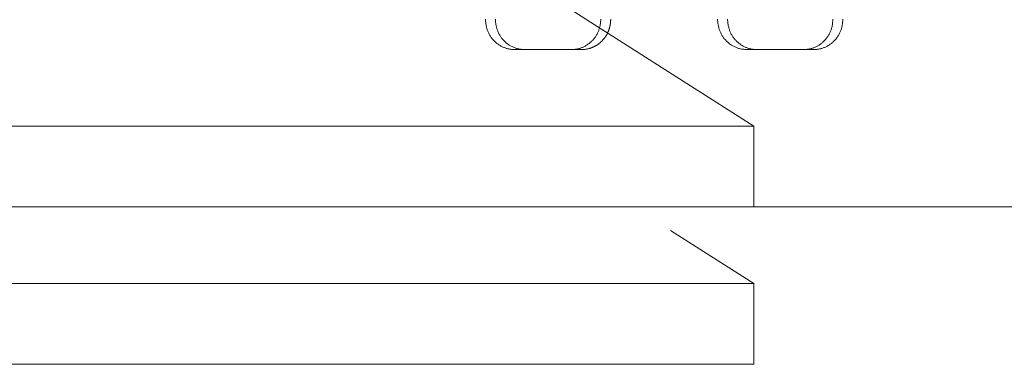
# Model space of a CAD drawing. Extents: x 0 to 59450, y 0 to 42050.
# Tile 44 of 256: x 18313 to 18557, y 11416 to 11501. Entities that reach past the tile are written whole.
import ezdxf

# ---------------------------------------------------------------- set-up
doc = ezdxf.new("R2010")
doc.units = 0
doc.header["$LTSCALE"] = 20
doc.header["$MEASUREMENT"] = 0
doc.layers.get('0').update_dxf_attribs({"linetype": 'CONTINUOUS'})

msp = doc.modelspace()

# ---------------------------------------------------------------- linework, layer by layer
at = {"color": 3, "linetype": 'Continuous', "lineweight": 13}
for p, q in [((18494.931, 11474.542), (18284.931, 11608.543)), ((18457.028, 11501.043), (18457.02, 11500.685)), ((18459.5, 11501.043), (18459.499, 11500.93)), ((18485.974, 11501.043), (18485.98, 11500.722)), ((18488.445, 11501.043), (18488.453, 11500.685)), ((18458.726, 11497.645), (18458.59, 11497.378)), ((18435.629, 11493.543), (18435.289, 11493.551)), ((18438.101, 11493.543), (18435.629, 11493.543)), ((18438.101, 11493.543), (18437.722, 11493.554)), ((18452.367, 11493.543), (18438.101, 11493.543)), ((18495.578, 11493.543), (18493.106, 11493.543)), ((18495.578, 11493.543), (18509.844, 11493.543)), ((18507.372, 11493.543), (18507.677, 11493.55)), ((18509.844, 11493.543), (18510.184, 11493.551)), ((17794.931, 11474.543), (18494.931, 11474.543)), ((17794.932, 11474.543), (18494.931, 11474.543)), ((18494.931, 11454.543), (18494.931, 11474.543)), ((18494.931, 11454.543), (17794.931, 11454.543)), ((18144.931, 11454.543), (18651.363, 11454.543)), ((18494.931, 11435.542), (18474.33, 11448.688)), ((18253.086, 11435.543), (18494.931, 11435.543)), ((18494.931, 11415.543), (18494.931, 11435.543)), ((18494.931, 11415.543), (18253.087, 11415.543))]:
    msp.add_line(p, q, dxfattribs=at)
for centre, radius, start, end in [((18444.125, 11501.826), 15.649, 182.86797, 185.89489), ((18434.718, 11500.606), 6.171, 183.59539, 189.51769), ((18435.393, 11500.696), 6.852, 189.33169, 192.88929), ((18444.617, 11503.675), 16.529, 195.82196, 197.00942), ((18436.435, 11501.147), 7.966, 196.84121, 199.57252), ((18446.39, 11501.734), 15.437, 182.56583, 185.34115), ((18437.221, 11500.654), 6.212, 183.29067, 188.63992), ((18437.88, 11500.734), 6.875, 188.47661, 191.73272), ((18446.083, 11503.147), 15.413, 194.31481, 195.49695), ((18438.849, 11501.116), 7.9, 195.32234, 197.89347), ((18437.751, 11500.629), 6.706, 196.81484, 200.06459), ((18449.112, 11501.07), 7.921, 340.81589, 343.64169), ((18449.087, 11501.062), 7.943, 343.75195, 346.5372), ((18449.023, 11501.076), 8.009, 346.5422, 349.26996), ((18448.795, 11501.096), 8.237, 349.43096, 352.04454), ((18449.037, 11501.063), 7.993, 352.04193, 354.69283), ((18449.575, 11501.018), 7.453, 354.65195, 357.44269), ((18451.132, 11501.197), 8.392, 342.2651, 343.06977), ((18451.614, 11501.049), 7.887, 343.07941, 343.93937), ((18451.796, 11501.004), 7.699, 343.88535, 344.76881), ((18451.636, 11501.042), 7.864, 344.80708, 345.66984), ((18451.58, 11501.059), 7.923, 345.65737, 346.51046), ((18451.601, 11501.048), 7.899, 346.54707, 347.40252), ((18451.621, 11501.047), 7.88, 347.38364, 348.2391), ((18451.595, 11501.049), 7.906, 348.25991, 349.11065), ((18451.591, 11501.052), 7.91, 349.09653, 349.9444), ((18451.578, 11501.05), 7.922, 349.9749, 350.81989), ((18451.577, 11501.051), 7.923, 350.81446, 351.65734), ((18451.561, 11501.049), 7.939, 351.68291, 352.52228), ((18451.567, 11501.051), 7.934, 352.50315, 353.34003), ((18451.551, 11501.049), 7.949, 353.36973, 354.2028), ((18451.557, 11501.05), 7.943, 354.19556, 355.02657), ((18451.561, 11501.047), 7.939, 355.0428, 355.87107), ((18451.547, 11501.049), 7.953, 355.86526, 356.68976), ((18451.502, 11501.047), 7.998, 356.72157, 357.53857), ((18451.551, 11501.047), 7.949, 357.5233, 358.34271), ((18451.676, 11501.041), 7.823, 358.35563, 359.18487), ((18493.269, 11501.012), 7.295, 182.2792, 184.85648), ((18494, 11501.064), 8.028, 184.78286, 187.18125), ((18494.311, 11501.104), 8.342, 187.19222, 189.55082), ((18494.03, 11501.082), 8.06, 189.72372, 192.2169), ((18493.972, 11501.072), 8.002, 192.23532, 194.79542), ((18493.953, 11501.083), 7.986, 194.90853, 197.52308), ((18493.962, 11501.089), 7.996, 197.54212, 200.19725), ((18495.899, 11501.018), 7.453, 182.55428, 185.34478), ((18496.437, 11501.062), 7.993, 185.30112, 187.95181), ((18496.679, 11501.096), 8.237, 187.95103, 190.56444), ((18496.451, 11501.076), 8.009, 190.72571, 193.4533), ((18496.387, 11501.061), 7.944, 193.45713, 196.24224), ((18496.361, 11501.07), 7.922, 196.35418, 199.17986), ((18497.043, 11504.403), 18.032, 341.35189, 342.51969), ((18507.626, 11500.654), 6.822, 345.85833, 349.7387), ((18508.315, 11500.552), 6.127, 349.52571, 356.0777), ((18498.642, 11501.932), 15.888, 353.49875, 356.79133), ((18509.037, 11501.148), 7.967, 340.42476, 343.15579), ((18500.854, 11503.675), 16.531, 342.98904, 344.17638), ((18510.079, 11500.697), 6.853, 347.10692, 350.66416), ((18510.754, 11500.606), 6.172, 350.47992, 356.40165), ((18501.347, 11501.827), 15.65, 354.10179, 357.12844), ((18435.255, 11500.579), 6.664, 198.36678, 201.85185), ((18436.056, 11500.913), 7.533, 201.94377, 204.99062), ((18436.474, 11501.152), 8.012, 205.2748, 208.1206), ((18436.085, 11500.946), 7.573, 208.13862, 211.18111), ((18435.941, 11500.83), 7.389, 210.99108, 214.12959), ((18435.984, 11500.868), 7.446, 214.18634, 217.30399), ((18435.981, 11500.862), 7.44, 217.27305, 220.39133), ((18438.506, 11500.912), 7.513, 200.11981, 203.01156), ((18438.901, 11501.114), 7.955, 203.24016, 205.97496), ((18438.53, 11500.933), 7.542, 205.97334, 208.91138), ((18438.411, 11500.839), 7.393, 208.71304, 211.75442), ((18438.436, 11500.859), 7.425, 211.78893, 214.8458), ((18438.446, 11500.855), 7.43, 214.77872, 217.85779), ((18438.371, 11500.803), 7.339, 217.8954, 221.03671), ((18449.477, 11500.913), 7.524, 319.63631, 322.72156), ((18449.424, 11500.955), 7.591, 322.70634, 325.76338), ((18449.354, 11500.985), 7.666, 325.87471, 328.8954), ((18449.312, 11501.013), 7.716, 328.88292, 331.87366), ((18449.239, 11501.034), 7.79, 331.99107, 334.93767), ((18449.203, 11501.052), 7.831, 334.9241, 337.83529), ((18449.118, 11501.068), 7.915, 337.96381, 340.82008), ((18451.991, 11500.879), 7.469, 320.69345, 322.94875), ((18451.946, 11500.919), 7.53, 322.91308, 325.16108), ((18451.897, 11500.94), 7.582, 325.24032, 327.48342), ((18451.875, 11500.96), 7.611, 327.4408, 329.68035), ((18451.793, 11500.997), 7.701, 329.7579, 331.97528), ((18444.223, 11504.344), 15.975, 335.20671, 336.1776), ((18453.416, 11500.375), 5.963, 335.38524, 337.37061), ((18452.747, 11500.662), 6.691, 337.31092, 338.4598), ((18438.609, 11505.821), 21.739, 339.49418, 339.76913), ((18451.343, 11501.129), 8.168, 339.75698, 340.56682), ((18452.849, 11500.652), 6.59, 340.12795, 341.19501), ((18451.79, 11501.005), 7.706, 341.24337, 342.13462), ((18493.873, 11501.075), 7.909, 200.3281, 203.05723), ((18493.851, 11501.068), 7.885, 203.07048, 205.84721), ((18493.769, 11501.049), 7.803, 205.98221, 208.82594), ((18493.744, 11501.035), 7.774, 208.82882, 211.71689), ((18493.661, 11501.006), 7.689, 211.85426, 214.80501), ((18493.621, 11500.978), 7.64, 214.80449, 217.80035), ((18493.531, 11500.93), 7.54, 217.93327, 220.99174), ((18496.355, 11501.067), 7.915, 199.17453, 202.0307), ((18496.27, 11501.052), 7.83, 202.15947, 205.07059), ((18496.234, 11501.033), 7.79, 205.05722, 208.0038), ((18496.161, 11501.012), 7.716, 208.12139, 211.11214), ((18496.119, 11500.984), 7.666, 211.0986, 214.11934), ((18496.049, 11500.954), 7.59, 214.23199, 217.2891), ((18495.996, 11500.912), 7.523, 217.27398, 220.35934), ((18507.001, 11500.88), 7.466, 320.18182, 323.34013), ((18507.061, 11500.822), 7.383, 323.42671, 326.64583), ((18506.89, 11500.964), 7.604, 326.45851, 329.5892), ((18506.478, 11501.199), 8.078, 329.63261, 332.57387), ((18506.922, 11500.915), 7.554, 332.93484, 336.12864), ((18507.779, 11500.521), 6.611, 336.24407, 339.96993), ((18506.499, 11501.187), 8.043, 338.63477, 341.52105), ((18509.491, 11500.862), 7.441, 319.60879, 322.72683), ((18509.489, 11500.869), 7.447, 322.69499, 325.81238), ((18509.532, 11500.831), 7.39, 325.87055, 329.00878), ((18509.387, 11500.947), 7.574, 328.81655, 331.85876), ((18508.999, 11501.152), 8.013, 331.87825, 334.72378), ((18509.416, 11500.913), 7.534, 335.00822, 338.05476), ((18510.218, 11500.579), 6.665, 338.14567, 341.63039), ((18435.915, 11500.815), 7.359, 220.45022, 223.60001), ((18435.875, 11500.763), 7.295, 223.52149, 226.69137), ((18435.845, 11500.745), 7.261, 226.76362, 229.93425), ((18435.816, 11500.701), 7.209, 229.88702, 233.06218), ((18435.787, 11500.679), 7.173, 233.14289, 236.31083), ((18435.759, 11500.629), 7.116, 236.27476, 239.44109), ((18435.738, 11500.613), 7.092, 239.51974, 242.66551), ((18435.718, 11500.57), 7.044, 242.6499, 245.78243), ((18435.707, 11500.574), 7.044, 245.87835, 248.97231), ((18438.343, 11500.761), 7.291, 220.93023, 224.11119), ((18438.302, 11500.73), 7.24, 224.16119, 227.37799), ((18435.687, 11500.518), 6.985, 248.95901, 252.03832), ((18438.283, 11500.694), 7.201, 227.29466, 230.53771), ((18435.664, 11500.488), 6.949, 252.14201, 255.19169), ((18438.243, 11500.659), 7.148, 230.60518, 233.8757), ((18438.225, 11500.616), 7.103, 233.79036, 237.08089), ((18438.194, 11500.586), 7.061, 237.16037, 240.4641), ((18438.183, 11500.549), 7.023, 240.39579, 243.70706), ((18438.166, 11500.538), 7.006, 243.78721, 247.09127), ((18438.151, 11500.49), 6.956, 247.05394, 250.36185), ((18438.128, 11500.455), 6.915, 250.4471, 253.74961), ((18438.135, 11500.466), 6.927, 253.71109, 256.98106), ((18450.203, 11499.613), 6.024, 280.30542, 284.1696), ((18447.295, 11507.758), 14.657, 287.40057, 288.68543), ((18449.732, 11500.617), 7.111, 288.51798, 291.46003), ((18450.259, 11499.643), 6.013, 290.17505, 293.89644), ((18449.89, 11500.44), 6.891, 294.02126, 297.24476), ((18449.604, 11500.899), 7.431, 297.58157, 300.56503), ((18449.757, 11500.629), 7.121, 300.61337, 303.77325), ((18449.81, 11500.588), 7.057, 303.59994, 306.82471), ((18452.624, 11499.492), 5.911, 282.92825, 285.35617), ((18449.699, 11500.715), 7.225, 306.92194, 310.09136), ((18452.402, 11500.28), 6.73, 285.39611, 287.51791), ((18449.624, 11500.804), 7.342, 310.09599, 313.23079), ((18452.228, 11500.741), 7.222, 287.73878, 289.71795), ((18449.589, 11500.825), 7.38, 313.31728, 316.44974), ((18452.337, 11500.424), 6.887, 289.75016, 291.86738), ((18452.384, 11500.357), 6.807, 291.71464, 293.89296), ((18449.55, 11500.868), 7.439, 316.41524, 319.53245), ((18452.334, 11500.459), 6.921, 293.9292, 296.09877), ((18452.295, 11500.542), 7.012, 296.08425, 298.25159), ((18452.296, 11500.534), 7.005, 298.27779, 300.47559), ((18452.278, 11500.575), 7.049, 300.42787, 302.63804), ((18452.253, 11500.604), 7.087, 302.68317, 304.90725), ((18452.223, 11500.656), 7.147, 304.86426, 307.09289), ((18452.2, 11500.678), 7.178, 307.13682, 309.37861), ((18452.167, 11500.725), 7.236, 309.34684, 311.59181), ((18452.137, 11500.75), 7.274, 311.63628, 313.88939), ((18452.101, 11500.796), 7.332, 313.84131, 316.09403), ((18452.061, 11500.82), 7.378, 316.17373, 318.42978), ((18452.027, 11500.859), 7.429, 318.38205, 320.63648), ((18493.502, 11500.903), 7.5, 220.97827, 224.06977), ((18493.457, 11500.881), 7.452, 224.18971, 227.31405), ((18493.378, 11500.801), 7.34, 227.34246, 230.525), ((18493.238, 11500.657), 7.14, 230.65652, 233.93613), ((18493.31, 11500.72), 7.234, 233.77369, 236.99939), ((18493.486, 11501.009), 7.572, 237.07382, 240.13474), ((18493.144, 11500.517), 6.975, 240.55985, 243.91654), ((18492.706, 11499.659), 6.012, 244.06967, 248.0261), ((18495.923, 11500.867), 7.438, 220.46221, 223.57957), ((18493.325, 11500.715), 7.225, 246.60896, 249.70425), ((18495.883, 11500.824), 7.379, 223.54515, 226.6778), ((18496.438, 11509.004), 16.079, 249.54391, 250.80253), ((18495.849, 11500.803), 7.341, 226.76436, 229.89938), ((18495.773, 11500.714), 7.224, 229.90494, 233.07462), ((18492.766, 11499.624), 6.025, 254.45036, 258.65044), ((18495.663, 11500.587), 7.056, 233.17182, 236.39688), ((18495.716, 11500.628), 7.119, 236.22348, 239.38368), ((18495.868, 11500.898), 7.429, 239.43122, 242.41498), ((18495.582, 11500.438), 6.89, 242.75187, 245.97571), ((18495.213, 11499.642), 6.012, 246.10171, 249.82351), ((18495.74, 11500.615), 7.109, 248.53765, 251.48004), ((18498.177, 11507.755), 14.654, 251.31234, 252.59734), ((18495.269, 11499.612), 6.023, 255.82899, 259.69361), ((18507.329, 11500.519), 6.981, 283.48633, 286.29407), ((18507.308, 11500.546), 7.012, 286.39993, 289.2558), ((18507.285, 11500.609), 7.079, 289.25614, 292.14152), ((18507.276, 11500.591), 7.066, 292.26737, 295.21604), ((18507.255, 11500.641), 7.12, 295.20202, 298.18139), ((18507.236, 11500.643), 7.131, 298.30076, 301.32929), ((18507.204, 11500.701), 7.197, 301.31479, 304.36419), ((18507.179, 11500.711), 7.22, 304.47913, 307.56695), ((18507.146, 11500.762), 7.28, 307.5281, 310.63199), ((18509.809, 11500.488), 6.948, 284.80869, 287.85847), ((18507.123, 11500.767), 7.299, 310.74573, 313.88267), ((18509.786, 11500.518), 6.984, 287.96267, 291.04205), ((18507.073, 11500.83), 7.379, 313.8201, 316.95637), ((18509.766, 11500.574), 7.043, 291.02882, 294.12283), ((18507.011, 11500.871), 7.453, 317.04952, 320.18532), ((18509.755, 11500.569), 7.044, 294.21822, 297.35075), ((18509.735, 11500.613), 7.092, 297.33521, 300.48096), ((18509.714, 11500.629), 7.116, 300.55972, 303.72598), ((18509.687, 11500.679), 7.173, 303.69006, 306.85789), ((18509.657, 11500.701), 7.209, 306.93878, 310.11381), ((18509.628, 11500.745), 7.261, 310.06584, 313.2363), ((18509.598, 11500.763), 7.295, 313.30873, 316.47842), ((18509.558, 11500.815), 7.36, 316.4001, 319.54967), ((18435.668, 11500.501), 6.962, 255.1869, 258.18547), ((18435.684, 11500.667), 7.128, 258.3373, 261.21831), ((18435.647, 11500.435), 6.893, 261.22792, 264.1556), ((18435.605, 11499.96), 6.416, 264.09073, 267.17572), ((18438.141, 11500.575), 7.035, 257.13703, 260.32577), ((18438.116, 11500.405), 6.863, 260.28905, 263.52067), ((18438.083, 11500.115), 6.571, 263.5275, 266.85724), ((18449.146, 11507.034), 13.512, 273.17338, 276.50982), ((18450.304, 11498.96), 5.363, 273.99983, 280.49172), ((18451.89, 11507.045), 13.51, 272.02353, 274.15597), ((18452.631, 11498.912), 5.347, 272.55233, 276.71733), ((18452.574, 11499.528), 5.966, 276.5698, 279.06293), ((18450.701, 11507.891), 14.529, 281.16296, 281.98839), ((18452.281, 11500.53), 7.001, 281.85017, 283.75945), ((18492.647, 11498.943), 5.334, 258.47043, 265.64057), ((18493.957, 11507.245), 13.728, 262.8179, 266.44509), ((18495.168, 11498.958), 5.362, 259.50721, 265.99981), ((18496.326, 11507.032), 13.509, 263.48957, 266.82636), ((18507.4, 11499.823), 6.279, 272.52431, 275.37338), ((18507.352, 11500.463), 6.921, 275.27934, 277.92861), ((18507.31, 11500.75), 7.211, 277.94531, 280.54659), ((18507.329, 11500.533), 6.994, 280.71169, 283.45512), ((18509.868, 11499.959), 6.415, 272.82442, 275.90963), ((18509.827, 11500.434), 6.892, 275.84472, 278.77259), ((18509.79, 11500.666), 7.127, 278.78218, 281.66335), ((18509.805, 11500.5), 6.961, 281.81555, 284.81426)]:
    msp.add_arc(centre, radius, start, end, dxfattribs=at)

doc.saveas('drawing.dxf')
